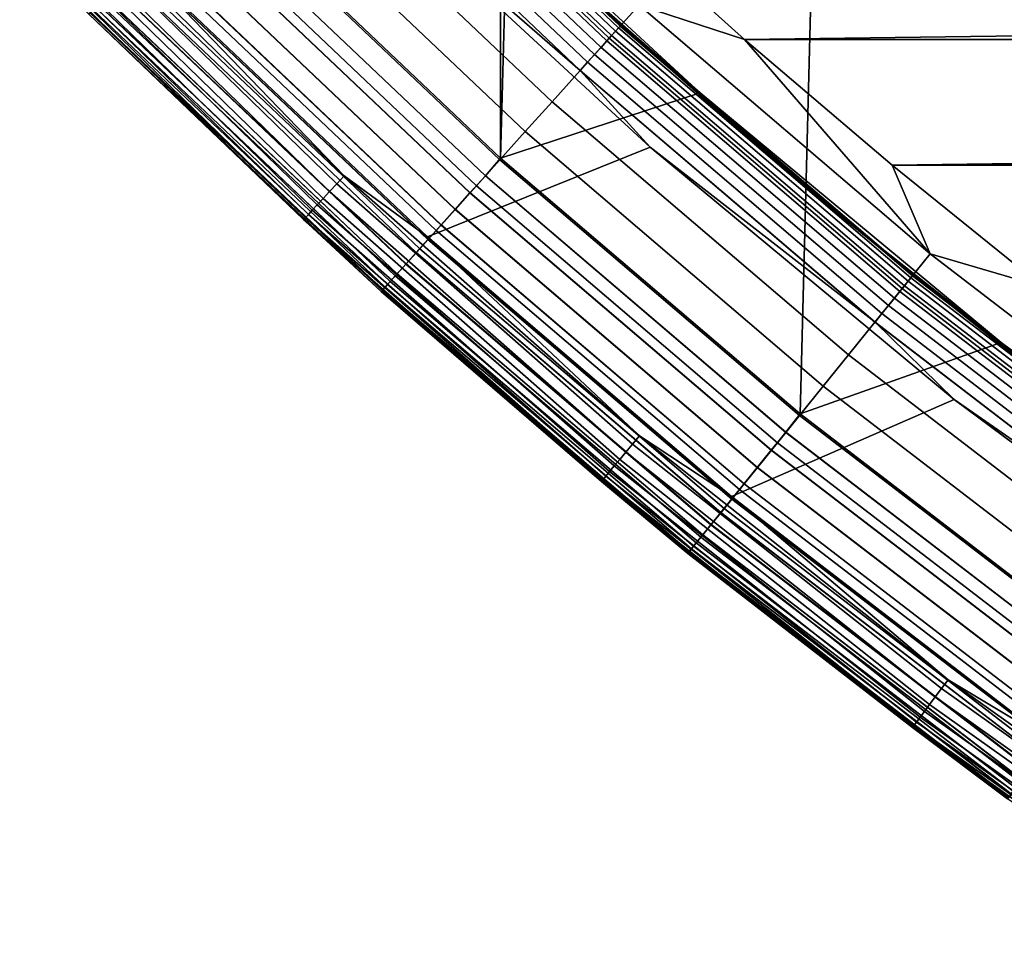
# Model space of a CAD drawing. Header units: metres. Extents: x -22 to 244, y -22 to 22.
# Tile 1 of 154: x -15.4 to -12.65, y -17.84 to -15.22. Entities that reach past the tile are written whole.
import ezdxf

# ---------------------------------------------------------------- set-up
doc = ezdxf.new("R2010")
doc.units = ezdxf.units.M
doc.layers.add('solid_10_151_023_XXX', color=7, linetype='CONTINUOUS')

msp = doc.modelspace()

# ---------------------------------------------------------------- linework, layer by layer
at = {"layer": 'solid_10_151_023_XXX'}
for points in [[(-13.216754, -16.319233, 0.8), (-12.344475, 16.98864, 0.8), (-11.43834, 17.611483, 0.8), (-12.344459, -16.988651, 0.8)], [(-14.052798, -15.60509, 0.8), (-13.216772, 16.319218, 0.8), (-12.344475, 16.98864, 0.8), (-13.216754, -16.319233, 0.8)], [(-14.052798, -15.60509, 0.8), (-14.052822, 15.605069, 0.8), (-13.216772, 16.319218, 0.8)], [(-14.052798, -15.60509, 0.8), (-14.850304, -14.848181, 0.8), (-14.052822, 15.605069, 0.8)], [(-13.666196, -15.177848, 269.943604), (-14.441814, -14.441814, 269.943604), (-14.529643, -14.529643, 269.924103), (-13.749309, -15.270154, 269.924103)], [(-14.511124, -14.511124, 213.359146), (-13.731783, -15.25069, 213.359146), (-13.742773, -15.262896, 213.332367), (-14.522738, -14.522738, 213.332367)], [(-14.502618, -14.502618, 213.388168), (-13.723734, -15.241751, 213.388168), (-13.731783, -15.25069, 213.359146), (-14.511124, -14.511124, 213.359146)], [(-13.723734, -15.241751, 213.388168), (-14.502618, -14.502618, 213.388168), (-14.49743, -14.49743, 213.418716), (-13.718825, -15.236299, 213.418716)], [(-13.718825, -15.236299, 213.418716), (-14.49743, -14.49743, 213.418716), (-14.495689, -14.495689, 213.449997), (-13.717177, -15.234468, 213.449997)], [(-13.905611, -15.062669, 213.25), (-13.717177, -15.234468, 213.449997), (-14.495689, -14.495689, 213.449997)], [(-13.749309, -15.270154, 269.924103), (-14.529643, -14.529643, 269.924103), (-14.615547, -14.615547, 269.891693), (-13.830599, -15.360436, 269.891693)], [(-14.537173, -14.537173, 213.308487), (-13.756433, -15.278068, 213.308487), (-13.772428, -15.295831, 213.288101), (-14.554075, -14.554075, 213.288101)], [(-14.522738, -14.522738, 213.332367), (-13.742773, -15.262896, 213.332367), (-13.756433, -15.278068, 213.308487), (-14.537173, -14.537173, 213.308487)], [(-14.554075, -14.554075, 213.288101), (-13.772428, -15.295831, 213.288101), (-13.79036, -15.315746, 213.271713), (-14.573025, -14.573025, 213.271713)], [(-14.593556, -14.593556, 213.25972), (-13.809789, -15.337324, 213.25972), (-13.830235, -15.360032, 213.252426), (-14.615163, -14.615163, 213.252426)], [(-14.573025, -14.573025, 213.271713), (-13.79036, -15.315746, 213.271713), (-13.809789, -15.337324, 213.25972), (-14.593556, -14.593556, 213.25972)], [(-13.830599, -15.360436, 269.891693), (-14.615547, -14.615547, 269.891693), (-14.698584, -14.698584, 269.846771), (-13.909175, -15.447703, 269.846771)], [(-14.615163, -14.615163, 213.252426), (-13.830235, -15.360032, 213.252426), (-14.445151, -14.826582, 213.25)], [(-14.297221, -14.683061, 212.800003), (-14.850323, -14.848162, 212.800003), (-14.052819, -15.605071, 212.800003), (-13.49556, -15.423119, 212.800003)], [(-13.909175, -15.447703, 269.846771), (-14.698584, -14.698584, 269.846771), (-14.777839, -14.777839, 269.789795), (-13.984174, -15.530999, 269.789795)], [(-13.495502, -15.42317, 213.25), (-14.297252, -14.683029, 213.25), (-14.297221, -14.683061, 212.800003), (-13.49556, -15.423119, 212.800003)], [(-13.905611, -15.062669, 213.25), (-14.297252, -14.683029, 213.25), (-13.495502, -15.42317, 213.25)], [(-13.984174, -15.530999, 269.789795), (-14.777839, -14.777839, 269.789795), (-14.852445, -14.852445, 269.721405), (-14.054773, -15.609406, 269.721405)], [(-14.445151, -14.826582, 213.25), (-13.635251, -15.574656, 213.25), (-14.256677, -15.825205, 213.25), (-15.065684, -15.057062, 213.25)], [(-13.830235, -15.360032, 213.252426), (-13.635251, -15.574656, 213.25), (-14.445151, -14.826582, 213.25)], [(-14.054773, -15.609406, 269.721405), (-14.852445, -14.852445, 269.721405), (-14.921581, -14.921581, 269.642365), (-14.120196, -15.682067, 269.642365)], [(-14.095412, -15.654541, 212.795715), (-14.052819, -15.605071, 212.800003), (-14.850323, -14.848162, 212.800003), (-14.895391, -14.895391, 212.795715)], [(-14.094978, -15.654059, 0.804193), (-14.894932, -14.894932, 0.804193), (-14.850304, -14.848181, 0.8), (-14.052798, -15.60509, 0.8)], [(-14.510524, -15.677136, 213.259796), (-15.298324, -14.909367, 213.259796), (-15.276448, -14.888047, 213.252457), (-14.489775, -15.654719, 213.252457)], [(-14.489775, -15.654719, 213.252457), (-15.276448, -14.888047, 213.252457), (-15.065684, -15.057062, 213.25)], [(-14.095412, -15.654541, 212.795715), (-14.895391, -14.895391, 212.795715), (-14.940793, -14.940793, 212.782944), (-14.138377, -15.702258, 212.782944)], [(-14.137954, -15.701789, 0.816885), (-14.940347, -14.940347, 0.816885), (-14.894932, -14.894932, 0.804193), (-14.094978, -15.654059, 0.804193)], [(-14.530237, -15.698435, 213.27182), (-15.319107, -14.929622, 213.27182), (-15.298324, -14.909367, 213.259796), (-14.510524, -15.677136, 213.259796)], [(-14.120196, -15.682067, 269.642365), (-14.921581, -14.921581, 269.642365), (-14.98449, -14.98449, 269.553528), (-14.179727, -15.748182, 269.553528)], [(-13.773389, -14.912537, 269.950012), (-13.371384, -15.274032, 269.950012), (13.773384, -14.912541, 269.950012)], [(-13.666196, -15.177848, 269.943604), (-13.371384, -15.274032, 269.950012), (-13.773389, -14.912537, 269.950012)], [(-13.371384, -15.274032, 269.950012), (13.371378, -15.274036, 269.950012), (13.773384, -14.912541, 269.950012)], [(-14.564646, -15.735611, 213.30867), (-15.355385, -14.964976, 213.30867), (-15.338284, -14.948312, 213.288254), (-14.548428, -15.718087, 213.288254)], [(-14.548428, -15.718087, 213.288254), (-15.338284, -14.948312, 213.288254), (-15.319107, -14.929622, 213.27182), (-14.530237, -15.698435, 213.27182)], [(-14.138377, -15.702258, 212.782944), (-14.940793, -14.940793, 212.782944), (-14.984627, -14.984627, 212.761887), (-14.179856, -15.748325, 212.761887)], [(-14.179452, -15.747876, 0.83786), (-14.9842, -14.9842, 0.83786), (-14.940347, -14.940347, 0.816885), (-14.137954, -15.701789, 0.816885)], [(-14.589627, -15.7626, 213.359375), (-15.381722, -14.990644, 213.359375), (-15.369984, -14.979204, 213.332565), (-14.578493, -15.750571, 213.332565)], [(-14.578493, -15.750571, 213.332565), (-15.369984, -14.979204, 213.332565), (-15.355385, -14.964976, 213.30867), (-14.564646, -15.735611, 213.30867)], [(-14.602731, -15.776757, 213.418961), (-15.395536, -15.004108, 213.418961), (-15.39031, -14.999015, 213.388412), (-14.597774, -15.771401, 213.388412)], [(-14.602731, -15.776757, 213.418961), (-15.202796, -15.202795, 213.449997), (-15.395536, -15.004108, 213.418961)], [(-14.597774, -15.771401, 213.388412), (-15.39031, -14.999015, 213.388412), (-15.381722, -14.990644, 213.359375), (-14.589627, -15.7626, 213.359375)], [(-14.179727, -15.748182, 269.553528), (-14.98449, -14.98449, 269.553528), (-15.04048, -15.04048, 269.455841), (-14.23271, -15.807026, 269.455841)], [(-14.179856, -15.748325, 212.761887), (-14.984627, -14.984627, 212.761887), (-15.026139, -15.026139, 212.73291), (-14.219139, -15.791954, 212.73291)], [(-14.21876, -15.791533, 0.866758), (-15.025739, -15.025739, 0.866758), (-14.9842, -14.9842, 0.83786), (-14.179452, -15.747876, 0.83786)], [(-14.219139, -15.791954, 212.73291), (-15.026139, -15.026139, 212.73291), (-15.064619, -15.064619, 212.696518), (-14.255552, -15.832395, 212.696518)], [(-14.255204, -15.832008, 0.903084), (-15.064252, -15.064252, 0.903084), (-15.025739, -15.025739, 0.866758), (-14.21876, -15.791533, 0.866758)], [(-14.255552, -15.832395, 212.696518), (-15.064619, -15.064619, 212.696518), (-15.099406, -15.099406, 212.65332), (-14.288471, -15.868955, 212.65332)], [(-14.288161, -15.86861, 0.946215), (-15.099079, -15.099079, 0.946215), (-15.064252, -15.064252, 0.903084), (-14.255204, -15.832008, 0.903084)], [(-14.23271, -15.807026, 269.455841), (-15.04048, -15.04048, 269.455841), (-15.088937, -15.088937, 269.350433), (-14.278564, -15.857952, 269.350433)], [(-14.489775, -15.654719, 213.252457), (-15.065684, -15.057062, 213.25), (-14.256677, -15.825205, 213.25)], [(-13.499559, -15.427629, 213.25), (-13.905611, -15.062669, 213.25), (-13.495502, -15.42317, 213.25)], [(-13.499559, -15.427629, 213.25), (-13.717177, -15.234468, 213.449997), (-13.905611, -15.062669, 213.25)], [(-14.278564, -15.857952, 269.350433), (-15.088937, -15.088937, 269.350433), (-15.129328, -15.129328, 269.238434), (-14.316786, -15.900402, 269.238434)], [(-14.288471, -15.868955, 212.65332), (-15.099406, -15.099406, 212.65332), (-15.129904, -15.129904, 212.604065), (-14.317331, -15.901007, 212.604065)], [(-14.317064, -15.900711, 0.995412), (-15.129622, -15.129622, 0.995412), (-15.099079, -15.099079, 0.946215), (-14.288161, -15.86861, 0.946215)], [(-14.316786, -15.900402, 269.238434), (-15.129328, -15.129328, 269.238434), (-15.161211, -15.161211, 269.121063), (-14.346956, -15.933909, 269.121063)], [(-14.317331, -15.901007, 212.604065), (-15.129904, -15.129904, 212.604065), (-15.15559, -15.15559, 212.549606), (-14.341638, -15.928002, 212.549606)], [(-14.341419, -15.927759, 1.04983), (-15.155359, -15.155359, 1.04983), (-15.129622, -15.129622, 0.995412), (-14.317064, -15.900711, 0.995412)], [(-14.346956, -15.933909, 269.121063), (-15.161211, -15.161211, 269.121063), (-15.184235, -15.184235, 268.999603), (-14.368744, -15.958107, 268.999603)], [(-14.341638, -15.928002, 212.549606), (-15.15559, -15.15559, 212.549606), (-15.176024, -15.176024, 212.49086), (-14.360974, -15.949478, 212.49086)], [(-14.360807, -15.949292, 1.108537), (-15.175848, -15.175848, 1.108537), (-15.155359, -15.155359, 1.04983), (-14.341419, -15.927759, 1.04983)], [(-15.199771, -15.199771, 1.234737), (-14.383446, -15.974435, 1.234737), (-14.386308, -15.977613, 1.3), (-15.202796, -15.202796, 1.3)], [(-14.383503, -15.974498, 212.364609), (-15.199831, -15.199831, 212.364609), (-15.202796, -15.202796, 212.300003), (-14.386308, -15.977613, 212.300003)], [(-14.381909, -15.972729, 268.875427), (-15.198148, -15.198148, 268.875427), (-15.202792, -15.202799, 268.75), (-14.386305, -15.977616, 268.75)], [(-14.37501, -15.965066, 212.428833), (-15.190856, -15.190856, 212.428833), (-15.199831, -15.199831, 212.364609), (-14.383503, -15.974498, 212.364609)], [(-14.383446, -15.974435, 1.234737), (-15.199771, -15.199771, 1.234737), (-15.190737, -15.190737, 1.170527), (-14.374897, -15.96494, 1.170527)], [(-14.368744, -15.958107, 268.999603), (-15.184235, -15.184235, 268.999603), (-15.198148, -15.198148, 268.875427), (-14.381909, -15.972729, 268.875427)], [(-14.360974, -15.949478, 212.49086), (-15.176024, -15.176024, 212.49086), (-15.190856, -15.190856, 212.428833), (-14.37501, -15.965066, 212.428833)], [(-14.374897, -15.96494, 1.170527), (-15.190737, -15.190737, 1.170527), (-15.175848, -15.175848, 1.108537), (-14.360807, -15.949292, 1.108537)], [(-12.85312, -15.872281, 269.943604), (-13.666196, -15.177848, 269.943604), (-13.749309, -15.270154, 269.924103), (-12.931287, -15.96881, 269.924103)], [(-12.85312, -15.872281, 269.943604), (-13.371384, -15.274032, 269.950012), (-13.666196, -15.177848, 269.943604)], [(-15.202796, -15.202795, 213.449997), (-14.386309, -15.977613, 213.449997), (-14.386305, -15.977616, 268.75), (-15.202792, -15.202799, 268.75)], [(-14.602731, -15.776757, 213.418961), (-14.386309, -15.977613, 213.449997), (-15.202796, -15.202795, 213.449997)], [(-14.386308, -15.977613, 212.300003), (-15.202796, -15.202796, 212.300003), (-15.202796, -15.202796, 1.3), (-14.386308, -15.977613, 1.3)], [(-13.731783, -15.25069, 213.359146), (-12.914804, -15.948455, 213.359146), (-12.92514, -15.96122, 213.332367), (-13.742773, -15.262896, 213.332367)], [(-13.723734, -15.241751, 213.388168), (-12.907234, -15.939107, 213.388168), (-12.914804, -15.948455, 213.359146), (-13.731783, -15.25069, 213.359146)], [(-12.907234, -15.939107, 213.388168), (-13.723734, -15.241751, 213.388168), (-13.718825, -15.236299, 213.418716), (-12.902617, -15.933406, 213.418716)], [(-12.902617, -15.933406, 213.418716), (-13.718825, -15.236299, 213.418716), (-13.717177, -15.234468, 213.449997), (-12.901068, -15.931492, 213.449997)], [(-13.083917, -15.781668, 213.25), (-12.901068, -15.931492, 213.449997), (-13.717177, -15.234468, 213.449997)], [(-13.083917, -15.781668, 213.25), (-13.717177, -15.234468, 213.449997), (-13.499559, -15.427629, 213.25)], [(-12.931287, -15.96881, 269.924103), (-13.749309, -15.270154, 269.924103), (-13.830599, -15.360436, 269.891693), (-13.007741, -16.063223, 269.891693)], [(-13.756433, -15.278068, 213.308487), (-12.937988, -15.977085, 213.308487), (-12.953031, -15.995661, 213.288101), (-13.772428, -15.295831, 213.288101)], [(-13.742773, -15.262896, 213.332367), (-12.92514, -15.96122, 213.332367), (-12.937988, -15.977085, 213.308487), (-13.756433, -15.278068, 213.308487)], [(-13.371384, -15.274032, 269.950012), (-12.959929, -15.624667, 269.950012), (13.371378, -15.274036, 269.950012)], [(-12.85312, -15.872281, 269.943604), (-12.959929, -15.624667, 269.950012), (-13.371384, -15.274032, 269.950012)], [(-12.959929, -15.624667, 269.950012), (12.959923, -15.624672, 269.950012), (13.371378, -15.274036, 269.950012)], [(-13.772428, -15.295831, 213.288101), (-12.953031, -15.995661, 213.288101), (-12.969896, -16.016489, 213.271713), (-13.79036, -15.315746, 213.271713)], [(-13.809789, -15.337324, 213.25972), (-12.98817, -16.039053, 213.25972), (-13.007399, -16.062799, 213.252426), (-13.830235, -15.360032, 213.252426)], [(-13.79036, -15.315746, 213.271713), (-12.969896, -16.016489, 213.271713), (-12.98817, -16.039053, 213.25972), (-13.809789, -15.337324, 213.25972)], [(-13.007741, -16.063223, 269.891693), (-13.830599, -15.360436, 269.891693), (-13.909175, -15.447703, 269.846771), (-13.081642, -16.154484, 269.846771)], [(-13.830235, -15.360032, 213.252426), (-13.007399, -16.062799, 213.252426), (-13.635251, -15.574656, 213.25)], [(-13.49556, -15.423119, 212.800003), (-14.052819, -15.605071, 212.800003), (-13.21677, -16.31922, 212.800003), (-12.655534, -16.11956, 212.800003)], [(-13.081642, -16.154484, 269.846771), (-13.909175, -15.447703, 269.846771), (-13.984174, -15.530999, 269.789795), (-13.15218, -16.241589, 269.789795)], [(-13.083917, -15.781668, 213.25), (-13.499559, -15.427629, 213.25), (-13.495502, -15.42317, 213.25)], [(-12.655517, -16.119574, 213.25), (-13.495502, -15.42317, 213.25), (-13.49556, -15.423119, 212.800003), (-12.655534, -16.11956, 212.800003)], [(-13.083917, -15.781668, 213.25), (-13.495502, -15.42317, 213.25), (-12.655517, -16.119574, 213.25)], [(-13.15218, -16.241589, 269.789795), (-13.984174, -15.530999, 269.789795), (-14.054773, -15.609406, 269.721405), (-13.218578, -16.323586, 269.721405)], [(-13.635251, -15.574656, 213.25), (-12.786719, -16.278507, 213.25), (-13.408574, -16.549929, 213.25), (-14.256677, -15.825205, 213.25)], [(-13.007399, -16.062799, 213.252426), (-12.786719, -16.278507, 213.25), (-13.635251, -15.574656, 213.25)], [(-13.218578, -16.323586, 269.721405), (-14.054773, -15.609406, 269.721405), (-14.120196, -15.682067, 269.642365), (-13.280109, -16.399569, 269.642365)], [(-13.2568, -16.370785, 212.795715), (-13.21677, -16.31922, 212.800003), (-14.052819, -15.605071, 212.800003), (-14.095412, -15.654541, 212.795715)], [(-13.256392, -16.370279, 0.804193), (-14.094978, -15.654059, 0.804193), (-14.052798, -15.60509, 0.8), (-13.216754, -16.319233, 0.8)], [(-12.959929, -15.624667, 269.950012), (-12.539227, -15.964266, 269.950012), (12.959923, -15.624672, 269.950012)], [(-12.85312, -15.872281, 269.943604), (-12.539227, -15.964266, 269.950012), (-12.959929, -15.624667, 269.950012)], [(-13.684245, -16.403334, 213.259796), (-14.510524, -15.677136, 213.259796), (-14.489775, -15.654719, 213.252457), (-13.664677, -16.379879, 213.252457)], [(-13.664677, -16.379879, 213.252457), (-14.489775, -15.654719, 213.252457), (-14.256677, -15.825205, 213.25)], [(-13.2568, -16.370785, 212.795715), (-14.095412, -15.654541, 212.795715), (-14.138377, -15.702258, 212.782944), (-13.297208, -16.420685, 212.782944)], [(-13.29681, -16.420193, 0.816885), (-14.137954, -15.701789, 0.816885), (-14.094978, -15.654059, 0.804193), (-13.256392, -16.370279, 0.804193)], [(-13.702835, -16.425619, 213.27182), (-14.530237, -15.698435, 213.27182), (-14.510524, -15.677136, 213.259796), (-13.684245, -16.403334, 213.259796)], [(-13.280109, -16.399569, 269.642365), (-14.120196, -15.682067, 269.642365), (-14.179727, -15.748182, 269.553528), (-13.336098, -16.46871, 269.553528)], [(-13.735285, -16.464516, 213.30867), (-14.564646, -15.735611, 213.30867), (-14.548428, -15.718087, 213.288254), (-13.71999, -16.446182, 213.288254)], [(-13.71999, -16.446182, 213.288254), (-14.548428, -15.718087, 213.288254), (-14.530237, -15.698435, 213.27182), (-13.702835, -16.425619, 213.27182)], [(-13.297208, -16.420685, 212.782944), (-14.138377, -15.702258, 212.782944), (-14.179856, -15.748325, 212.761887), (-13.33622, -16.468859, 212.761887)], [(-13.335839, -16.46839, 0.83786), (-14.179452, -15.747876, 0.83786), (-14.137954, -15.701789, 0.816885), (-13.29681, -16.420193, 0.816885)], [(-13.758844, -16.492756, 213.359375), (-14.589627, -15.7626, 213.359375), (-14.578493, -15.750571, 213.332565), (-13.748344, -16.480169, 213.332565)], [(-13.748344, -16.480169, 213.332565), (-14.578493, -15.750571, 213.332565), (-14.564646, -15.735611, 213.30867), (-13.735285, -16.464516, 213.30867)], [(-13.336098, -16.46871, 269.553528), (-14.179727, -15.748182, 269.553528), (-14.23271, -15.807026, 269.455841), (-13.385928, -16.530245, 269.455841)], [(-13.33622, -16.468859, 212.761887), (-14.179856, -15.748325, 212.761887), (-14.219139, -15.791954, 212.73291), (-13.373165, -16.514484, 212.73291)], [(-13.372808, -16.514044, 0.866758), (-14.21876, -15.791533, 0.866758), (-14.179452, -15.747876, 0.83786), (-13.335839, -16.46839, 0.83786)], [(-13.771201, -16.507568, 213.418961), (-14.602731, -15.776757, 213.418961), (-14.597774, -15.771401, 213.388412), (-13.766526, -16.501965, 213.388412)], [(-13.771201, -16.507568, 213.418961), (-14.386309, -15.977613, 213.449997), (-14.602731, -15.776757, 213.418961)], [(-13.766526, -16.501965, 213.388412), (-14.597774, -15.771401, 213.388412), (-14.589627, -15.7626, 213.359375), (-13.758844, -16.492756, 213.359375)], [(-13.385928, -16.530245, 269.455841), (-14.23271, -15.807026, 269.455841), (-14.278564, -15.857952, 269.350433), (-13.429054, -16.583502, 269.350433)], [(-13.373165, -16.514484, 212.73291), (-14.219139, -15.791954, 212.73291), (-14.255552, -15.832395, 212.696518), (-13.407412, -16.556774, 212.696518)], [(-13.407085, -16.556372, 0.903084), (-14.255204, -15.832008, 0.903084), (-14.21876, -15.791533, 0.866758), (-13.372808, -16.514044, 0.866758)], [(-12.658987, -16.124516, 213.25), (-13.083917, -15.781668, 213.25), (-12.655517, -16.119574, 213.25)], [(-12.658987, -16.124516, 213.25), (-12.901068, -15.931492, 213.449997), (-13.083917, -15.781668, 213.25)], [(-13.407412, -16.556774, 212.696518), (-14.255552, -15.832395, 212.696518), (-14.288471, -15.868955, 212.65332), (-13.438373, -16.595007, 212.65332)], [(-13.438081, -16.594648, 0.946215), (-14.288161, -15.86861, 0.946215), (-14.255204, -15.832008, 0.903084), (-13.407085, -16.556372, 0.903084)], [(-13.664677, -16.379879, 213.252457), (-14.256677, -15.825205, 213.25), (-13.408574, -16.549929, 213.25)], [(-13.429054, -16.583502, 269.350433), (-14.278564, -15.857952, 269.350433), (-14.316786, -15.900402, 269.238434), (-13.465003, -16.627893, 269.238434)], [(-13.438373, -16.595007, 212.65332), (-14.288471, -15.868955, 212.65332), (-14.317331, -15.901007, 212.604065), (-13.465515, -16.628527, 212.604065)], [(-13.465264, -16.628218, 0.995412), (-14.317064, -15.900711, 0.995412), (-14.288161, -15.86861, 0.946215), (-13.438081, -16.594648, 0.946215)], [(-12.004814, -16.523209, 269.943604), (-12.85312, -15.872281, 269.943604), (-12.931287, -15.96881, 269.924103), (-12.077823, -16.623697, 269.924103)], [(-12.004814, -16.523209, 269.943604), (-12.539227, -15.964266, 269.950012), (-12.85312, -15.872281, 269.943604)], [(-13.465003, -16.627893, 269.238434), (-14.316786, -15.900402, 269.238434), (-14.346956, -15.933909, 269.121063), (-13.493378, -16.662935, 269.121063)], [(-13.465515, -16.628527, 212.604065), (-14.317331, -15.901007, 212.604065), (-14.341638, -15.928002, 212.549606), (-13.488376, -16.656757, 212.549606)], [(-13.48817, -16.656504, 1.04983), (-14.341419, -15.927759, 1.04983), (-14.317064, -15.900711, 0.995412), (-13.465264, -16.628218, 0.995412)], [(-13.493378, -16.662935, 269.121063), (-14.346956, -15.933909, 269.121063), (-14.368744, -15.958107, 268.999603), (-13.513869, -16.688238, 268.999603)], [(-13.488376, -16.656757, 212.549606), (-14.341638, -15.928002, 212.549606), (-14.360974, -15.949478, 212.49086), (-13.506562, -16.679214, 212.49086)], [(-13.506405, -16.67902, 1.108537), (-14.360807, -15.949292, 1.108537), (-14.341419, -15.927759, 1.04983), (-13.48817, -16.656504, 1.04983)], [(-12.907234, -15.939107, 213.388168), (-12.055357, -16.592775, 213.388168), (-12.062428, -16.602507, 213.359146), (-12.914804, -15.948455, 213.359146)], [(-12.055357, -16.592775, 213.388168), (-12.907234, -15.939107, 213.388168), (-12.902617, -15.933406, 213.418716), (-12.051045, -16.58684, 213.418716)], [(-12.051045, -16.58684, 213.418716), (-12.902617, -15.933406, 213.418716), (-12.901068, -15.931492, 213.449997), (-12.049598, -16.584848, 213.449997)], [(-12.225461, -16.455645, 213.25), (-12.049598, -16.584848, 213.449997), (-12.901068, -15.931492, 213.449997)], [(-12.225461, -16.455645, 213.25), (-12.901068, -15.931492, 213.449997), (-12.658987, -16.124516, 213.25)], [(-13.519762, -16.695517, 212.428833), (-14.37501, -15.965066, 212.428833), (-14.383503, -15.974498, 212.364609), (-13.52775, -16.705379, 212.364609)], [(-13.527697, -16.705315, 1.234737), (-14.383446, -15.974435, 1.234737), (-14.374897, -15.96494, 1.170527), (-13.519656, -16.695385, 1.170527)], [(-13.513869, -16.688238, 268.999603), (-14.368744, -15.958107, 268.999603), (-14.381909, -15.972729, 268.875427), (-13.526252, -16.703529, 268.875427)], [(-13.506562, -16.679214, 212.49086), (-14.360974, -15.949478, 212.49086), (-14.37501, -15.965066, 212.428833), (-13.519762, -16.695517, 212.428833)], [(-13.519656, -16.695385, 1.170527), (-14.374897, -15.96494, 1.170527), (-14.360807, -15.949292, 1.108537), (-13.506405, -16.67902, 1.108537)], [(-12.077823, -16.623697, 269.924103), (-12.931287, -15.96881, 269.924103), (-13.007741, -16.063223, 269.891693), (-12.149231, -16.721981, 269.891693)], [(-12.92514, -15.96122, 213.332367), (-12.072082, -16.615795, 213.332367), (-12.084082, -16.632311, 213.308487), (-12.937988, -15.977085, 213.308487)], [(-12.914804, -15.948455, 213.359146), (-12.062428, -16.602507, 213.359146), (-12.072082, -16.615795, 213.332367), (-12.92514, -15.96122, 213.332367)], [(-14.386309, -15.977613, 213.449997), (-13.530389, -16.708637, 213.449997), (-13.530385, -16.708641, 268.75), (-14.386305, -15.977616, 268.75)], [(-13.771201, -16.507568, 213.418961), (-13.530389, -16.708637, 213.449997), (-14.386309, -15.977613, 213.449997)], [(-14.383446, -15.974435, 1.234737), (-13.527697, -16.705315, 1.234737), (-13.530389, -16.708637, 1.3), (-14.386308, -15.977613, 1.3)], [(-13.52775, -16.705379, 212.364609), (-14.383503, -15.974498, 212.364609), (-14.386308, -15.977613, 212.300003), (-13.530389, -16.708637, 212.300003)], [(-13.530389, -16.708637, 212.300003), (-14.386308, -15.977613, 212.300003), (-14.386308, -15.977613, 1.3), (-13.530389, -16.708637, 1.3)], [(-13.526252, -16.703529, 268.875427), (-14.381909, -15.972729, 268.875427), (-14.386305, -15.977616, 268.75), (-13.530385, -16.708641, 268.75)], [(-12.953031, -15.995661, 213.288101), (-12.098131, -16.651649, 213.288101), (-12.113884, -16.67333, 213.271713), (-12.969896, -16.016489, 213.271713)], [(-12.937988, -15.977085, 213.308487), (-12.084082, -16.632311, 213.308487), (-12.098131, -16.651649, 213.288101), (-12.953031, -15.995661, 213.288101)], [(-12.969896, -16.016489, 213.271713), (-12.113884, -16.67333, 213.271713), (-12.130951, -16.696821, 213.25972), (-12.98817, -16.039053, 213.25972)], [(-12.98817, -16.039053, 213.25972), (-12.130951, -16.696821, 213.25972), (-12.148911, -16.72154, 213.252426), (-13.007399, -16.062799, 213.252426)], [(-12.149231, -16.721981, 269.891693), (-13.007741, -16.063223, 269.891693), (-13.081642, -16.154484, 269.846771), (-12.218254, -16.816984, 269.846771)], [(-13.007399, -16.062799, 213.252426), (-12.148911, -16.72154, 213.252426), (-12.786719, -16.278507, 213.25)], [(-12.655534, -16.11956, 212.800003), (-13.21677, -16.31922, 212.800003), (-12.344473, -16.988642, 212.800003), (-11.779659, -16.770283, 212.800003)], [(-12.225461, -16.455645, 213.25), (-12.658987, -16.124516, 213.25), (-12.655517, -16.119574, 213.25)], [(-11.779695, -16.770258, 213.25), (-12.655517, -16.119574, 213.25), (-12.655534, -16.11956, 212.800003), (-11.779659, -16.770283, 212.800003)], [(-12.225461, -16.455645, 213.25), (-12.655517, -16.119574, 213.25), (-11.779695, -16.770258, 213.25)], [(-12.218254, -16.816984, 269.846771), (-13.081642, -16.154484, 269.846771), (-13.15218, -16.241589, 269.789795), (-12.284136, -16.907663, 269.789795)], [(-12.284136, -16.907663, 269.789795), (-13.15218, -16.241589, 269.789795), (-13.218578, -16.323586, 269.721405), (-12.346152, -16.993021, 269.721405)], [(-12.786719, -16.278507, 213.25), (-11.901875, -16.936213, 213.25), (-12.523748, -17.229212, 213.25), (-13.408574, -16.549929, 213.25)], [(-12.148911, -16.72154, 213.252426), (-11.901875, -16.936213, 213.25), (-12.786719, -16.278507, 213.25)], [(-12.346152, -16.993021, 269.721405), (-13.218578, -16.323586, 269.721405), (-13.280109, -16.399569, 269.642365), (-12.403623, -17.072121, 269.642365)], [(-12.381851, -17.042156, 212.795715), (-12.344473, -16.988642, 212.800003), (-13.21677, -16.31922, 212.800003), (-13.2568, -16.370785, 212.795715)], [(-12.38147, -17.041632, 0.804193), (-13.256392, -16.370279, 0.804193), (-13.216754, -16.319233, 0.8), (-12.344459, -16.988651, 0.8)], [(-12.821677, -17.086033, 213.259796), (-13.684245, -16.403334, 213.259796), (-13.664677, -16.379879, 213.252457), (-12.803343, -17.0616, 213.252457)], [(-12.803343, -17.0616, 213.252457), (-13.664677, -16.379879, 213.252457), (-13.408574, -16.549929, 213.25)], [(-12.381851, -17.042156, 212.795715), (-13.2568, -16.370785, 212.795715), (-13.297208, -16.420685, 212.782944), (-12.419593, -17.094103, 212.782944)], [(-12.419221, -17.093592, 0.816885), (-13.29681, -16.420193, 0.816885), (-13.256392, -16.370279, 0.804193), (-12.38147, -17.041632, 0.804193)], [(-12.839096, -17.109245, 213.27182), (-13.702835, -16.425619, 213.27182), (-13.684245, -16.403334, 213.259796), (-12.821677, -17.086033, 213.259796)], [(-12.403623, -17.072121, 269.642365), (-13.280109, -16.399569, 269.642365), (-13.336098, -16.46871, 269.553528), (-12.455915, -17.144096, 269.553528)], [(-12.855169, -17.130663, 213.288254), (-13.71999, -16.446182, 213.288254), (-13.702835, -16.425619, 213.27182), (-12.839096, -17.109245, 213.27182)], [(-12.419593, -17.094103, 212.782944), (-13.297208, -16.420685, 212.782944), (-13.33622, -16.468859, 212.761887), (-12.456029, -17.144253, 212.761887)], [(-12.455674, -17.143764, 0.83786), (-13.335839, -16.46839, 0.83786), (-13.29681, -16.420193, 0.816885), (-12.419221, -17.093592, 0.816885)], [(-12.881736, -17.166067, 213.332565), (-13.748344, -16.480169, 213.332565), (-13.735285, -16.464516, 213.30867), (-12.8695, -17.149761, 213.30867)], [(-12.8695, -17.149761, 213.30867), (-13.735285, -16.464516, 213.30867), (-13.71999, -16.446182, 213.288254), (-12.855169, -17.130663, 213.288254)], [(-12.898772, -17.188768, 213.388412), (-13.766526, -16.501965, 213.388412), (-13.758844, -16.492756, 213.359375), (-12.891575, -17.179176, 213.359375)], [(-12.891575, -17.179176, 213.359375), (-13.758844, -16.492756, 213.359375), (-13.748344, -16.480169, 213.332565), (-12.881736, -17.166067, 213.332565)], [(-12.455915, -17.144096, 269.553528), (-13.336098, -16.46871, 269.553528), (-13.385928, -16.530245, 269.455841), (-12.502458, -17.208157, 269.455841)], [(-12.456029, -17.144253, 212.761887), (-13.33622, -16.468859, 212.761887), (-13.373165, -16.514484, 212.73291), (-12.490537, -17.19175, 212.73291)], [(-12.490203, -17.19129, 0.866758), (-13.372808, -16.514044, 0.866758), (-13.335839, -16.46839, 0.83786), (-12.455674, -17.143764, 0.83786)], [(-12.903152, -17.194605, 213.418961), (-13.771201, -16.507568, 213.418961), (-13.766526, -16.501965, 213.388412), (-12.898772, -17.188768, 213.388412)], [(-12.903152, -17.194605, 213.418961), (-13.530389, -16.708637, 213.449997), (-13.771201, -16.507568, 213.418961)], [(-12.490537, -17.19175, 212.73291), (-13.373165, -16.514484, 212.73291), (-13.407412, -16.556774, 212.696518), (-12.522523, -17.235775, 212.696518)], [(-12.522218, -17.235353, 0.903084), (-13.407085, -16.556372, 0.903084), (-13.372808, -16.514044, 0.866758), (-12.490203, -17.19129, 0.866758)], [(-12.502458, -17.208157, 269.455841), (-13.385928, -16.530245, 269.455841), (-13.429054, -16.583502, 269.350433), (-12.542737, -17.263597, 269.350433)], [(-12.522523, -17.235775, 212.696518), (-13.407412, -16.556774, 212.696518), (-13.438373, -16.595007, 212.65332), (-12.551439, -17.275576, 212.65332)], [(-12.551167, -17.2752, 0.946215), (-13.438081, -16.594648, 0.946215), (-13.407085, -16.556372, 0.903084), (-12.522218, -17.235353, 0.903084)], [(-12.803343, -17.0616, 213.252457), (-13.408574, -16.549929, 213.25), (-12.523748, -17.229212, 213.25)], [(-12.551439, -17.275576, 212.65332), (-13.438373, -16.595007, 212.65332), (-13.465515, -16.628527, 212.604065), (-12.576792, -17.310469, 212.604065)], [(-12.576557, -17.310146, 0.995412), (-13.465264, -16.628218, 0.995412), (-13.438081, -16.594648, 0.946215), (-12.551167, -17.2752, 0.946215)], [(-12.542737, -17.263597, 269.350433), (-13.429054, -16.583502, 269.350433), (-13.465003, -16.627893, 269.238434), (-12.576313, -17.309809, 269.238434)], [(-12.576313, -17.309809, 269.238434), (-13.465003, -16.627893, 269.238434), (-13.493378, -16.662935, 269.121063), (-12.602816, -17.346287, 269.121063)], [(-12.576792, -17.310469, 212.604065), (-13.465515, -16.628527, 212.604065), (-13.488376, -16.656757, 212.549606), (-12.598144, -17.339857, 212.549606)], [(-12.597951, -17.339592, 1.04983), (-13.48817, -16.656504, 1.04983), (-13.465264, -16.628218, 0.995412), (-12.576557, -17.310146, 0.995412)], [(-12.598144, -17.339857, 212.549606), (-13.488376, -16.656757, 212.549606), (-13.506562, -16.679214, 212.49086), (-12.615129, -17.363235, 212.49086)], [(-12.614983, -17.363033, 1.108537), (-13.506405, -16.67902, 1.108537), (-13.48817, -16.656504, 1.04983), (-12.597951, -17.339592, 1.04983)], [(-12.615129, -17.363235, 212.49086), (-13.506562, -16.679214, 212.49086), (-13.519762, -16.695517, 212.428833), (-12.627459, -17.380205, 212.428833)], [(-12.627358, -17.380068, 1.170527), (-13.519656, -16.695385, 1.170527), (-13.506405, -16.67902, 1.108537), (-12.614983, -17.363033, 1.108537)], [(-12.602816, -17.346287, 269.121063), (-13.493378, -16.662935, 269.121063), (-13.513869, -16.688238, 268.999603), (-12.621954, -17.372629, 268.999603)], [(-13.527697, -16.705315, 1.234737), (-12.634869, -17.390406, 1.234737), (-12.637383, -17.393866, 1.3), (-13.530389, -16.708637, 1.3)], [(-12.634918, -17.390474, 212.364609), (-13.52775, -16.705379, 212.364609), (-13.530389, -16.708637, 212.300003), (-12.637383, -17.393866, 212.300003)], [(-12.637383, -17.393866, 212.300003), (-13.530389, -16.708637, 212.300003), (-13.530389, -16.708637, 1.3), (-12.637383, -17.393866, 1.3)], [(-13.530389, -16.708637, 213.449997), (-12.637383, -17.393866, 213.449997), (-12.63738, -17.393867, 268.75), (-13.530385, -16.708641, 268.75)], [(-12.903152, -17.194605, 213.418961), (-12.637383, -17.393866, 213.449997), (-13.530389, -16.708637, 213.449997)], [(-12.633519, -17.388548, 268.875427), (-13.526252, -16.703529, 268.875427), (-13.530385, -16.708641, 268.75), (-12.63738, -17.393867, 268.75)], [(-12.627459, -17.380205, 212.428833), (-13.519762, -16.695517, 212.428833), (-13.52775, -16.705379, 212.364609), (-12.634918, -17.390474, 212.364609)], [(-12.634869, -17.390406, 1.234737), (-13.527697, -16.705315, 1.234737), (-13.519656, -16.695385, 1.170527), (-12.627358, -17.380068, 1.170527)], [(-12.621954, -17.372629, 268.999603), (-13.513869, -16.688238, 268.999603), (-13.526252, -16.703529, 268.875427), (-12.633519, -17.388548, 268.875427)], [(-11.925109, -17.723421, 213.259796), (-12.821677, -17.086033, 213.259796), (-12.803343, -17.0616, 213.252457), (-11.908057, -17.698078, 213.252457)], [(-11.908057, -17.698078, 213.252457), (-12.803343, -17.0616, 213.252457), (-12.523748, -17.229212, 213.25)], [(-11.94131, -17.747499, 213.27182), (-12.839096, -17.109245, 213.27182), (-12.821677, -17.086033, 213.259796), (-11.925109, -17.723421, 213.259796)], [(-11.95626, -17.769718, 213.288254), (-12.855169, -17.130663, 213.288254), (-12.839096, -17.109245, 213.27182), (-11.94131, -17.747499, 213.27182)], [(-11.980968, -17.806442, 213.332565), (-12.881736, -17.166067, 213.332565), (-12.8695, -17.149761, 213.30867), (-11.969588, -17.789528, 213.30867)], [(-11.969588, -17.789528, 213.30867), (-12.8695, -17.149761, 213.30867), (-12.855169, -17.130663, 213.288254), (-11.95626, -17.769718, 213.288254)], [(-11.996814, -17.82999, 213.388412), (-12.898772, -17.188768, 213.388412), (-12.891575, -17.179176, 213.359375), (-11.990119, -17.820042, 213.359375)], [(-11.990119, -17.820042, 213.359375), (-12.891575, -17.179176, 213.359375), (-12.881736, -17.166067, 213.332565), (-11.980968, -17.806442, 213.332565)], [(-12.000887, -17.836046, 213.418961), (-12.903152, -17.194605, 213.418961), (-12.898772, -17.188768, 213.388412), (-11.996814, -17.82999, 213.388412)], [(-12.000887, -17.836046, 213.418961), (-12.637383, -17.393866, 213.449997), (-12.903152, -17.194605, 213.418961)]]:
    msp.add_3dface(points, dxfattribs=at)

doc.saveas('drawing.dxf')
